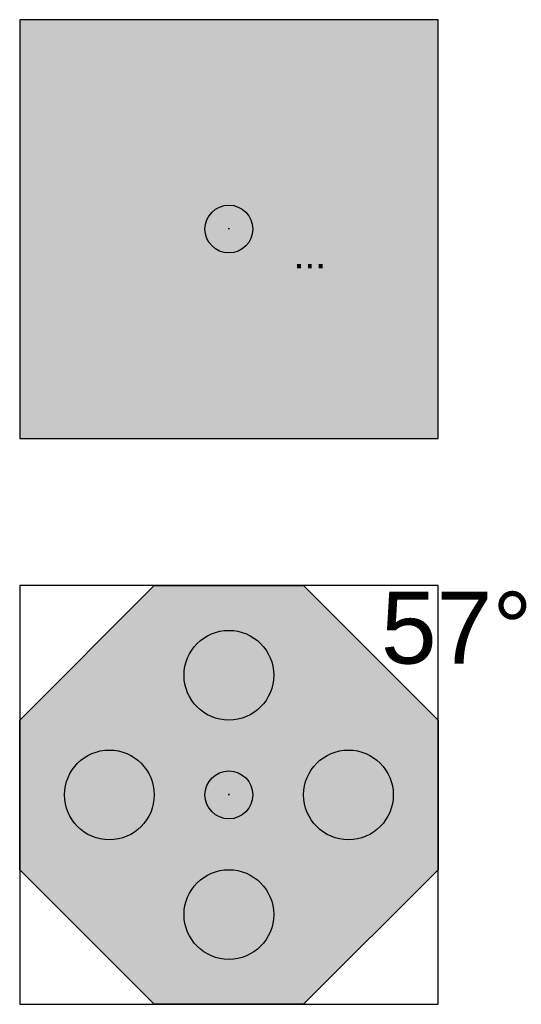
# Model space of a CAD drawing. Header units: millimetres. Extents: x -20879 to 80472, y -12121 to 39016.
# Tile 12 of 63: x -8501 to -7662, y 15928 to 17574. Entities that reach past the tile are written whole.
import ezdxf
from ezdxf.enums import TextEntityAlignment as Align

# ---------------------------------------------------------------- set-up
doc = ezdxf.new("R2010")
doc.units = ezdxf.units.MM
for name, color, linetype in [('DVD-VB-V_TEXT', 7, 'Continuous'), ('FL8222--_BLI', 7, 'Continuous'), ('RVB-VB-BLI_TEXT', 7, 'Continuous')]:
    doc.layers.add(name, color=color, linetype=linetype)
doc.layers.add('RVB-VB-V_Aanwijslijn', color=7, linetype='Continuous', true_color=0xff0001)
doc.styles.add('DVD_ALG 1.8mm_RE', font='arial.ttf', dxfattribs={"height": 1.8})

# ---------------------------------------------------------------- blocks, each defined once
blk = doc.blocks.new('RVB_BLI_019_Icon')
at = {"layer": 'FL8222--_BLI', "linetype": 'Continuous', "lineweight": 0, "true_color": 0xfecb00}
h = blk.add_hatch(color=40, dxfattribs=at)
h.paths.add_polyline_path([(3.5, 3.5), (-3.5, 3.5), (-3.5, -3.5), (3.5, -3.5)])
h.paths.add_polyline_path([(-0.233, 1.642, -1), (2.8, 1.642, -1)], flags=16)
h.paths.add_polyline_path([(-0.001, -2.446, -0.198912), (-0.088, -2.657), (-0.167, -2.736, 0.258732), (-0.199, -2.847), (-0.152, -2.895), (-0.113, -2.895), (-0.113, -3.106), (-2.458, -3.106), (-2.458, -2.645, 0.079582), (-2.473, -2.552), (-2.842, -1.839, -0.160673), (-2.9, -1.662), (-2.9, -0.07, -1), (-2.411, -0.07), (-2.411, -1.128, 0.685575), (-2.255, -1.128), (-2.255, 1.68, -0.797216), (-1.709, 1.68), (-1.709, 0.279, -0.601969), (-1.079, 0.136, -0.663345), (-0.533, -0.034, -0.741114), (-0.001, -0.195)], flags=16)
h.paths.add_polyline_path([(-1.164, 1.523), (-1.639, 1.523), (-1.639, 1.817), (-1.458, 1.817), (-1.458, 2.865), (-2.506, 2.865), (-2.506, 1.817), (-2.325, 1.817), (-2.325, 1.523), (-2.8, 1.523), (-2.8, 3.159), (-1.164, 3.159)], flags=16)
h.paths.add_polyline_path([(-2.367, 2.341, -1), (-1.597, 2.341, -1)], flags=16)
at = {"layer": 'FL8222--_BLI', "linetype": 'Continuous', "lineweight": 0, "true_color": 0xf4f8f4}
for points in [[(-2.325, 1.817), (-2.506, 1.817), (-2.506, 2.865), (-1.458, 2.865), (-1.458, 1.817), (-1.639, 1.817), (-1.639, 1.523), (-1.164, 1.523), (-1.164, 3.159), (-2.8, 3.159), (-2.8, 1.523), (-2.325, 1.523)], [(-1.709, 1.68, 0.797216), (-2.255, 1.68), (-2.255, -1.128, -0.685575), (-2.411, -1.128), (-2.411, -0.07, 1), (-2.9, -0.07), (-2.9, -1.662, 0.160673), (-2.842, -1.839), (-2.473, -2.552, -0.079582), (-2.458, -2.645), (-2.458, -3.106), (-0.113, -3.106), (-0.113, -2.895), (-0.152, -2.895), (-0.199, -2.847, -0.258732), (-0.167, -2.736), (-0.088, -2.657, 0.198912), (-0.001, -2.446), (-0.001, -0.195, 0.741114), (-0.533, -0.034, 0.663345), (-1.079, 0.136, 0.601969), (-1.709, 0.279)]]:
    blk.add_hatch(color=7, dxfattribs=at).paths.add_polyline_path(points)
h = blk.add_hatch(color=7, dxfattribs=at)
h.paths.add_polyline_path([(-0.233, 1.642, 1), (2.8, 1.642, 1)])
h.paths.add_polyline_path([(1.138, 2.858), (1.138, 2.8, 0.942147), (1.429, 2.8), (1.429, 2.858, -0.346037), (2.5, 1.788), (2.441, 1.788, 0.942147), (2.441, 1.496), (2.5, 1.496, -0.346037), (1.429, 0.426), (1.429, 0.484, 0.942147), (1.138, 0.484), (1.138, 0.426, -0.346037), (0.067, 1.496), (0.125, 1.496, 0.942147), (0.125, 1.788), (0.067, 1.788, -0.346037)], flags=16)
h.paths.add_polyline_path([(1.429, 2.371), (1.429, 1.642, -0.668179), (1.18, 1.539), (0.5, 2.22, -1), (0.706, 2.426), (1.138, 1.994), (1.138, 2.371, -1)], flags=0)
at = {"layer": 'FL8222--_BLI', "linetype": 'Continuous', "lineweight": 0, "true_color": 0xfecb00}
h = blk.add_hatch(color=40, dxfattribs=at)
h.paths.add_polyline_path([(1.429, 2.858), (1.429, 2.8, -0.942147), (1.138, 2.8), (1.138, 2.858, 0.346037), (0.067, 1.788), (0.125, 1.788, -0.942147), (0.125, 1.496), (0.067, 1.496, 0.346037), (1.138, 0.426), (1.138, 0.484, -0.942147), (1.429, 0.484), (1.429, 0.426, 0.346037), (2.5, 1.496), (2.441, 1.496, -0.942147), (2.441, 1.788), (2.5, 1.788, 0.346037)])
h.paths.add_polyline_path([(1.429, 1.642, -0.668179), (1.18, 1.539), (0.5, 2.22, -1), (0.706, 2.426), (1.138, 1.994), (1.138, 2.371, -1), (1.429, 2.371)], flags=16)
at = {"layer": 'FL8222--_BLI', "linetype": 'Continuous', "lineweight": 0, "true_color": 0xf4f8f4}
blk.add_hatch(color=7, dxfattribs=at).paths.add_polyline_path([(-1.597, 2.341, 1), (-2.367, 2.341, 1)], flags=17)
at = {"layer": 'Defpoints'}
blk.add_lwpolyline([(-3.5, -3.5), (3.5, -3.5), (3.5, 3.5), (-3.5, 3.5)], close=True, dxfattribs=at)
at = {"layer": 'FL8222--_BLI', "color": 40, "true_color": 0xfecb00}
for p, q in [((3.5, 3.5), (-3.5, 3.5)), ((-3.5, 3.5), (-3.5, -3.5)), ((3.5, -3.5), (3.5, 3.5)), ((3.5, 3.5), (3.5, 3.5)), ((-3.5, -3.5), (3.5, -3.5))]:
    blk.add_line(p, q, dxfattribs=at)
blk = doc.blocks.new('RVB_BLI_019')
at = {"layer": 'RVB-VB-V_Aanwijslijn'}
h = blk.add_hatch(color=256, dxfattribs=at)
h.dxf.hatch_style = 1
edge = h.paths.add_edge_path()
edge.add_arc((0, 0), 0.4, 0, 360)
at = {"layer": 'Defpoints'}
for points in [[(-0.011, 0.008), (0.011, 0.008)], [(0, 0.017), (0, 0.008)]]:
    blk.add_lwpolyline(points, dxfattribs=at)
at = {"layer": 'RVB-VB-V_Aanwijslijn'}
blk.add_line((0, 0.01), (0, 0), dxfattribs=at)
blk.add_circle((0, 0), 0.4, dxfattribs=at)
blk.add_blockref('RVB_BLI_019_Icon', (0, 0))
at = {"layer": 'DVD-VB-V_TEXT', "lineweight": 5, "style": 'DVD_ALG 1.8mm_RE', "flags": 1}
blk.add_attdef('$RUIMTECODE', (8.121, 5.039), '', height=1.4, dxfattribs=at)
at = {"layer": 'DVD-VB-V_TEXT', "style": 'DVD_ALG 1.8mm_RE'}
blk.add_attdef('$UITSTELTIJDINSEC', text='', height=0.467, dxfattribs=at).set_placement((1.354, -0.655), align=Align.CENTER)
blk = doc.blocks.new('RVB_BLI_020_Icon')
at = {"layer": 'Defpoints'}
blk.add_lwpolyline([(-3.5, -3.5), (3.5, -3.5), (3.5, 3.5), (-3.5, 3.5)], close=True, dxfattribs=at)
at = {"layer": 'FL8222--_BLI', "color": 164, "true_color": 0x012aa5}
blk.add_lwpolyline([(-3.5, 1.25), (-1.25, 3.5), (1.25, 3.5), (3.5, 1.25), (3.5, -1.25), (1.25, -3.5), (-1.25, -3.5), (-3.5, -1.25)], close=True, dxfattribs=at)
blk = doc.blocks.new('RVB_BLI_020')
at = {"layer": 'FL8222--_BLI', "true_color": 0x012aa5}
h = blk.add_hatch(color=164, dxfattribs=at)
h.dxf.hatch_style = 1
h.paths.add_polyline_path([(1.25, 3.5), (-1.25, 3.5), (-3.5, 1.25), (-3.5, -1.25), (-1.25, -3.5), (1.25, -3.5), (3.5, -1.25), (3.5, 1.25)])
h.paths.add_polyline_path([(0.75, 2, -1), (-0.75, 2, -1)], flags=16)
h.paths.add_polyline_path([(-1.25, 0, -1), (-2.75, 0, -1)], flags=16)
h.paths.add_polyline_path([(2.75, 0, -1), (1.25, 0, -1)], flags=16)
h.paths.add_polyline_path([(0.75, -2, -1), (-0.75, -2, -1)], flags=16)
at = {"layer": 'FL8222--_BLI', "true_color": 0xf4f8f4}
h = blk.add_hatch(color=7, dxfattribs=at)
h.dxf.hatch_style = 1
h.paths.add_polyline_path([(0.75, 2, 1), (-0.75, 2, 1)])
h = blk.add_hatch(color=7, dxfattribs=at)
h.dxf.hatch_style = 1
h.paths.add_polyline_path([(-1.25, 0, 1), (-2.75, 0, 1)])
h = blk.add_hatch(color=7, dxfattribs=at)
h.dxf.hatch_style = 1
h.paths.add_polyline_path([(1.25, 0, 1), (2.75, 0, 1)])
h = blk.add_hatch(color=7, dxfattribs=at)
h.dxf.hatch_style = 1
h.paths.add_polyline_path([(-0.75, -2, 1), (0.75, -2, 1)])
at = {"layer": 'RVB-VB-V_Aanwijslijn'}
h = blk.add_hatch(color=256, dxfattribs=at)
h.dxf.hatch_style = 1
edge = h.paths.add_edge_path()
edge.add_arc((0, 0), 0.4, 0, 360)
at = {"layer": 'Defpoints'}
for points in [[(-0.011, 0.008), (0.011, 0.008)], [(0, 0.017), (0, 0.008)]]:
    blk.add_lwpolyline(points, dxfattribs=at)
at = {"layer": 'FL8222--_BLI', "color": 164, "true_color": 0x012aa5}
blk.add_lwpolyline([(-3.5, 1.25), (-1.25, 3.5), (1.25, 3.5), (3.5, 1.25), (3.5, -1.25), (1.25, -3.5), (-1.25, -3.5), (-3.5, -1.25)], close=True, dxfattribs=at)
at = {"layer": 'FL8222--_BLI'}
for centre in [(0, 2), (-2, 0), (2, 0), (0, -2)]:
    blk.add_circle(centre, 0.75, dxfattribs=at)
at = {"layer": 'RVB-VB-V_Aanwijslijn'}
blk.add_line((0, 0.01), (0, 0), dxfattribs=at)
blk.add_circle((0, 0), 0.4, dxfattribs=at)
blk.add_blockref('RVB_BLI_020_Icon', (0, 0))
at = {"layer": 'RVB-VB-BLI_TEXT', "lineweight": 5, "style": 'DVD_ALG 1.8mm_RE', "flags": 1}
for tag, p in [('$RUIMTECODE', (8.121, 5.039)), ('$FABRIKANT', (8.125, 2.798))]:
    blk.add_attdef(tag, p, '', height=1.4, dxfattribs=at)
at = {"layer": 'RVB-VB-BLI_TEXT', "lineweight": 5, "style": 'DVD_ALG 1.8mm_RE'}
blk.add_attdef('$TEMP', (2.543, 2.195), '', height=1.2, dxfattribs=at)

msp = doc.modelspace()

# ---------------------------------------------------------------- block references
at = {"xscale": 100, "yscale": 100, "zscale": 100}
msp.add_blockref('RVB_BLI_019', (-8151, 17224.4), dxfattribs=at).add_auto_attribs({'$UITSTELTIJDINSEC': '...'})
at = {"lineweight": 0, "xscale": 100, "yscale": 100, "zscale": 100}
msp.add_blockref('RVB_BLI_020', (-8151, 16278.5), dxfattribs=at).add_auto_attribs({'$TEMP': '57°'})

doc.saveas('drawing.dxf')
